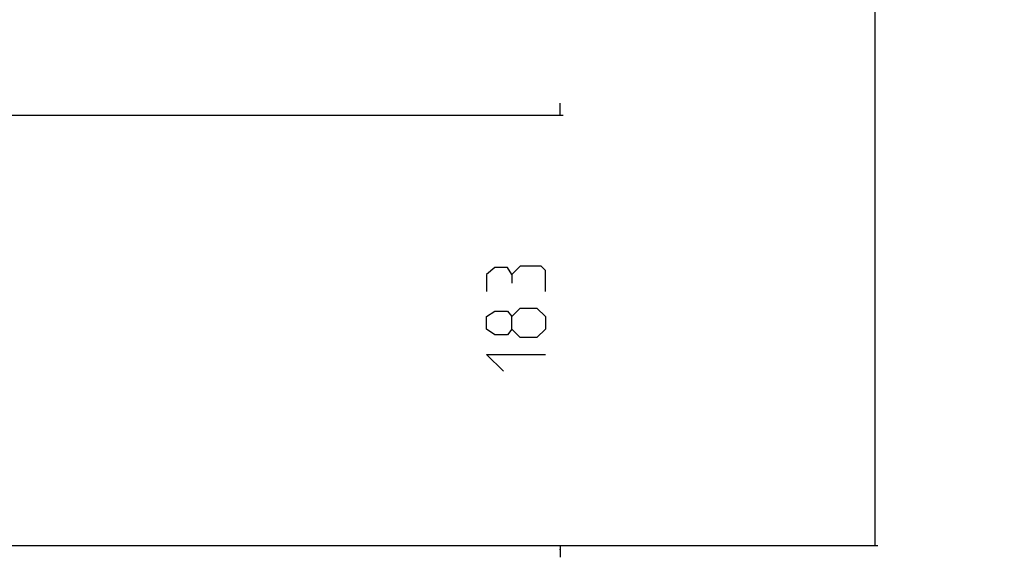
# Model space of a CAD drawing. Header units: millimetres. Extents: x 0 to 420, y 0 to 297.
# Tile 137 of 256: x 153 to 194, y 129 to 152. Entities that reach past the tile are written whole.
import ezdxf

# ---------------------------------------------------------------- set-up
doc = ezdxf.new("R2010")
doc.units = ezdxf.units.MM
doc.header["$LTSCALE"] = 23.1
doc.layers.get('0').update_dxf_attribs({"linetype": 'CONTINUOUS'})
doc.layers.add('DIM_PILOTEES', color=7, linetype='CONTINUOUS')
doc.styles.add('TEXTSTYLE_2', font='txt', dxfattribs={"width": 0.97619})
doc.styles.add('TEXTSTYLE_7', font='txt', dxfattribs={"width": 1.035714})
doc.dimstyles.new('DIMSTYLE_1', dxfattribs={"dimtxt": 2.5, "dimasz": 0.1875, "dimexe": 0.125, "dimexo": 0.0625, "dimgap": 1.25, "dimtad": 0, "dimtih": 1, "dimtoh": 1, "dimdsep": 46, "dimtxsty": 'TEXTSTYLE_2', "dimblk": '_FILLED', "dimblk1": '_FILLED', "dimblk2": '_FILLED', "dimcen": 0.09, "dimazin": 2, "dimtfac": 1, "dimtofl": 0, "dimtmove": 0, "dimatfit": 3, "dimldrblk": '_FILLED', "dimfxl": 1, "dimtolj": 1, "dimarcsym": 0})
doc.dimstyles.new('DIMSTYLE_6', dxfattribs={"dimtxt": 2.5, "dimasz": 0.1875, "dimexe": 0.125, "dimexo": 0.0625, "dimgap": 1.25, "dimtad": 0, "dimtih": 1, "dimtoh": 1, "dimdsep": 46, "dimtxsty": 'TEXTSTYLE_7', "dimblk": '_FILLED', "dimblk1": '_FILLED', "dimblk2": '_FILLED', "dimcen": 0.09, "dimazin": 2, "dimtfac": 1, "dimtofl": 0, "dimtmove": 0, "dimatfit": 3, "dimldrblk": '_FILLED', "dimfxl": 1, "dimtolj": 1, "dimarcsym": 0})

# ---------------------------------------------------------------- blocks, each defined once
blk = doc.blocks.new('_FILLED')
at = {"color": 0, "linetype": 'BYBLOCK'}
blk.add_solid([(0, 0), (-1, 0.17), (-1, -0.17)], dxfattribs=at)
blk = doc.blocks.new('*D3')
at = {"layer": 'DIM_PILOTEES', "color": 2, "linetype": 'CONTINUOUS'}
for p, q in [((169.888, 234.122), (189.011, 234.122)), ((188.886, 234.122), (188.886, 188.936)), ((188.886, 129.447), (188.886, 183.936)), ((149.338, 129.447), (189.011, 129.447))]:
    blk.add_line(p, q, dxfattribs=at)
at = {"layer": 'DIM_PILOTEES', "color": 2, "linetype": 'CONTINUOUS', "xscale": 0.1875, "yscale": 0.1875, "zscale": 0.1875}
for p, rotation in [((188.886, 234.122), 90), ((188.886, 129.447), 270)]:
    blk.add_blockref('_FILLED', p, dxfattribs=dict(at, rotation=rotation))
at = {"layer": 'DIM_PILOTEES', "color": 2, "linetype": 'CONTINUOUS', "insert": (188.886, 187.686), "char_height": 2.5, "width": 10.98214, "attachment_point": 2, "line_spacing_factor": 0.9, "style": 'TEXTSTYLE_2'}
blk.add_mtext('{\\ftxt;\\W0.0001;\\H0.0001;\\~}{\\ftxt;\\W2.9285714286;\\H2.5; }{\\ftxt;\\W0.0001;\\H0.0001;\\~}', dxfattribs=at)
blk = doc.blocks.new('*D6')
at = {"layer": 'DIM_PILOTEES', "color": 2, "linetype": 'CONTINUOUS'}
for p, q in [((175.509, 147.742), (175.509, 148.242)), ((139.237, 147.742), (175.634, 147.742)), ((149.338, 129.447), (175.634, 129.447)), ((175.509, 129.447), (175.509, 128.947))]:
    blk.add_line(p, q, dxfattribs=at)
at = {"layer": 'DIM_PILOTEES', "color": 2, "linetype": 'CONTINUOUS', "xscale": 0.1875, "yscale": 0.1875, "zscale": 0.1875}
for p, rotation in [((175.509, 147.742), 270), ((175.509, 129.447), 90)]:
    blk.add_blockref('_FILLED', p, dxfattribs=dict(at, rotation=rotation))
at = {"layer": 'DIM_PILOTEES', "color": 2, "linetype": 'CONTINUOUS', "insert": (175.509, 139.354), "char_height": 2.5, "width": 7.76786, "attachment_point": 2, "line_spacing_factor": 0.9, "style": 'TEXTSTYLE_7'}
blk.add_mtext('{\\ftxt;\\W0.0001;\\H0.0001;\\~}{\\ftxt;\\W2.0714285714;\\H2.5; }{\\ftxt;\\W0.0001;\\H0.0001;\\~}', dxfattribs=at)

msp = doc.modelspace()

# ---------------------------------------------------------------- linework, layer by layer
at = {"layer": 'DIM_PILOTEES', "color": 2, "linetype": 'CONTINUOUS'}
for p, q in [((172.741, 141.259), (172.384, 140.962)), ((172.384, 140.962), (172.384, 140.247)), ((173.277, 141.259), (172.741, 141.259)), ((173.456, 140.962), (173.277, 141.259)), ((173.813, 141.319), (173.456, 140.962)), ((173.456, 140.962), (173.456, 140.604)), ((174.706, 141.319), (173.813, 141.319)), ((174.884, 141.14), (174.706, 141.319)), ((174.884, 140.247), (174.884, 141.14)), ((172.384, 139.176), (172.741, 139.414)), ((172.741, 139.414), (173.277, 139.414)), ((173.277, 139.414), (173.456, 139.176)), ((173.456, 139.176), (173.813, 139.533)), ((173.813, 139.533), (174.527, 139.533)), ((174.527, 139.533), (174.884, 139.176)), ((172.384, 138.64), (172.384, 139.176)), ((173.456, 138.64), (173.456, 139.176)), ((174.884, 139.176), (174.884, 138.64)), ((172.741, 138.402), (172.384, 138.64)), ((173.456, 138.64), (173.277, 138.402)), ((173.813, 138.283), (173.456, 138.64)), ((174.884, 138.64), (174.527, 138.283)), ((173.277, 138.402), (172.741, 138.402)), ((174.527, 138.283), (173.813, 138.283)), ((173.099, 136.854), (172.384, 137.569)), ((172.384, 137.569), (174.884, 137.569))]:
    msp.add_line(p, q, dxfattribs=at)

# ---------------------------------------------------------------- dimensions: what is measured, and where the dimension line sits
for base, p1, p2, angle, text, dimstyle, picture, middle in [((188.886, 129.447), (169.825, 234.122), (149.276, 129.447), 270, '{\\ftxt;\\W0.0001;\\H0.0001;\\~}{\\ftxt;\\W2.9285714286;\\H2.5; }{\\ftxt;\\W0.0001;\\H0.0001;\\~}', 'DIMSTYLE_1', '*D3', (185.225, 185.186)), ((175.509, 147.742), (149.276, 129.447), (139.175, 147.742), 90, '{\\ftxt;\\W0.0001;\\H0.0001;\\~}{\\ftxt;\\W2.0714285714;\\H2.5; }{\\ftxt;\\W0.0001;\\H0.0001;\\~}', 'DIMSTYLE_6', '*D6', (172.92, 136.854))]:
    dim = msp.add_linear_dim(base=base, p1=p1, p2=p2, angle=angle, text=text, dimstyle=dimstyle, dxfattribs=at)
    dim.commit()
    dim.dimension.update_dxf_attribs({"geometry": picture, "text_midpoint": middle, "dimtype": 160})

doc.saveas('drawing.dxf')
